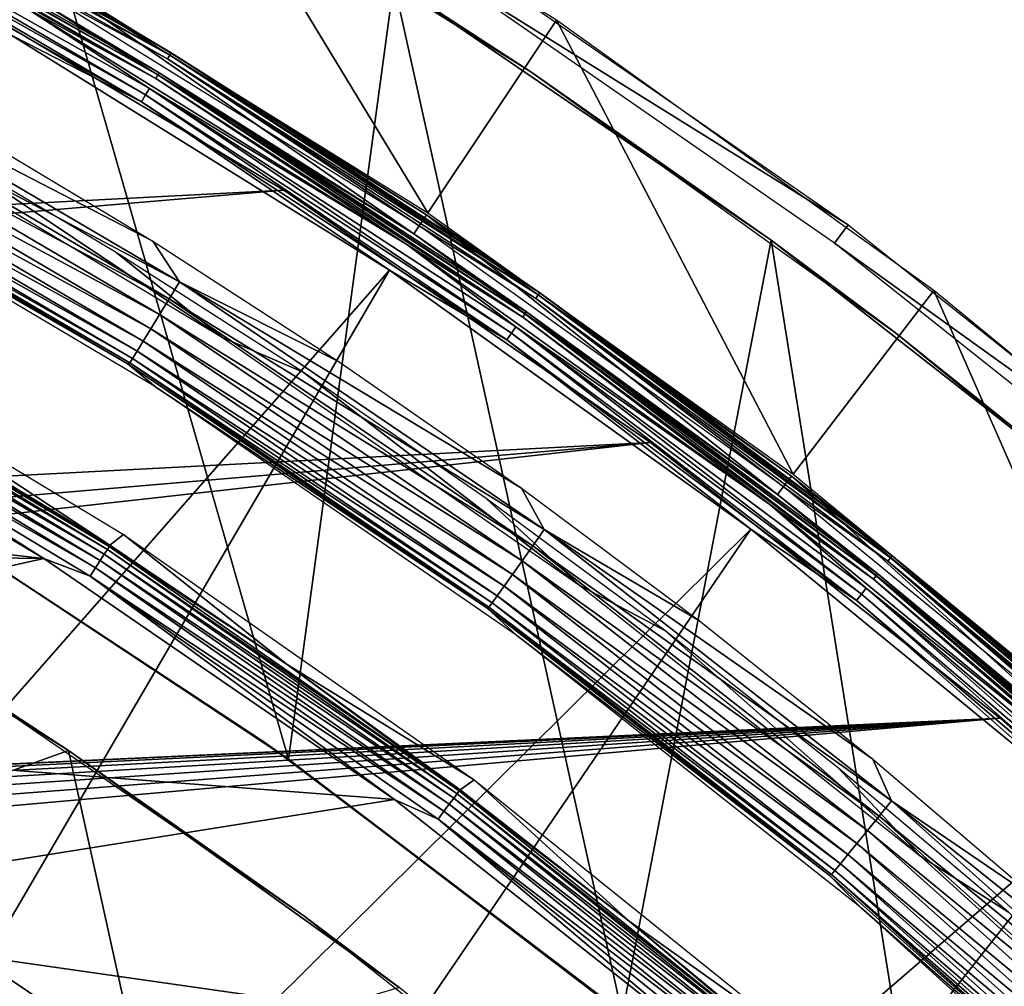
# Model space of a CAD drawing. Header units: millimetres. Extents: x -30.2 to 30.2, y -30.6 to 30.2.
# Tile 88 of 101: x 14.5 to 18.7, y 21 to 25.1. Entities that reach past the tile are written whole.
import ezdxf

# ---------------------------------------------------------------- set-up
doc = ezdxf.new("R2010")
doc.units = ezdxf.units.MM
doc.header["$LTSCALE"] = 65.185185
for name, color, linetype in [('1', 7, 'CONTINUOUS'), ('10', 7, 'CONTINUOUS'), ('13', 7, 'CONTINUOUS'), ('17', 7, 'CONTINUOUS'), ('18', 7, 'CONTINUOUS'), ('19', 7, 'CONTINUOUS'), ('2', 7, 'CONTINUOUS'), ('21', 7, 'CONTINUOUS'), ('23', 7, 'CONTINUOUS'), ('24', 7, 'CONTINUOUS'), ('3', 7, 'CONTINUOUS'), ('31', 7, 'CONTINUOUS'), ('33', 7, 'CONTINUOUS'), ('34', 7, 'CONTINUOUS'), ('36', 7, 'CONTINUOUS'), ('38', 7, 'CONTINUOUS'), ('40', 7, 'CONTINUOUS'), ('44', 7, 'CONTINUOUS'), ('45', 7, 'CONTINUOUS'), ('5', 7, 'CONTINUOUS'), ('7', 7, 'CONTINUOUS'), ('9', 7, 'CONTINUOUS')]:
    doc.layers.add(name, color=color, linetype=linetype)

msp = doc.modelspace()

# ---------------------------------------------------------------- linework, layer by layer
at = {"layer": '1', "color": 251, "linetype": 'Continuous', "true_color": 0x4c4c4c}
for points in [[(13.3395, 23.8496, 4.2035), (13.3969, 23.8976, 0.1965), (14.8984, 22.9081, 4.2035), (13.3395, 23.8496, 4.2035)], [(13.3969, 23.8976, 0.1965), (14.9569, 22.9535, 0.1965), (14.8984, 22.9081, 4.2035), (13.3969, 23.8976, 0.1965)], [(14.8984, 22.9081, 4.2035), (14.9569, 22.9535, 0.1965), (15.6536, 22.3989, 4.2035), (14.8984, 22.9081, 4.2035)], [(14.9569, 22.9535, 0.1965), (16.4505, 21.9078, 0.1965), (15.6536, 22.3989, 4.2035), (14.9569, 22.9535, 0.1965)], [(15.6536, 22.3989, 4.2035), (16.4505, 21.9078, 0.1965), (16.3916, 21.8646, 4.2035), (15.6536, 22.3989, 4.2035)], [(16.3916, 21.8646, 4.2035), (16.4505, 21.9078, 0.1965), (17.1115, 21.3059, 4.2035), (16.3916, 21.8646, 4.2035)], [(16.4505, 21.9078, 0.1965), (17.871, 20.7653, 0.1965), (17.1115, 21.3059, 4.2035), (16.4505, 21.9078, 0.1965)], [(17.1115, 21.3059, 4.2035), (17.871, 20.7653, 0.1965), (17.8125, 20.7234, 4.2035), (17.1115, 21.3059, 4.2035)]]:
    msp.add_3dface(points, dxfattribs=at)
at = {"layer": '10', "color": 251, "linetype": 'Continuous', "true_color": 0x4c4c4c}
for points in [[(13.4675, 25.8146, 5.9217), (15.0937, 24.8987, 5.9217), (13.4754, 25.8298, 5.8888), (13.4675, 25.8146, 5.9217)], [(13.4675, 25.8146, 5.9217), (14.5467, 25.1957, 5.9508), (15.0937, 24.8987, 5.9217), (13.4675, 25.8146, 5.9217)], [(13.4804, 25.8394, 5.8533), (13.4754, 25.8298, 5.8888), (15.1026, 24.9134, 5.8888), (13.4804, 25.8394, 5.8533)], [(13.4754, 25.8298, 5.8888), (15.0937, 24.8987, 5.9217), (15.1026, 24.9134, 5.8888), (13.4754, 25.8298, 5.8888)], [(15.1082, 24.9226, 5.8533), (14.5742, 25.2433, 5.8165), (13.4804, 25.8394, 5.8533), (15.1082, 24.9226, 5.8533)], [(15.1082, 24.9226, 5.8533), (13.4804, 25.8394, 5.8533), (15.1026, 24.9134, 5.8888), (15.1082, 24.9226, 5.8533)], [(16.194, 24.2361, 5.8165), (14.5742, 25.2433, 5.8165), (15.1082, 24.9226, 5.8533), (16.194, 24.2361, 5.8165)], [(14.5467, 25.1957, 5.9508), (16.1635, 24.1903, 5.9508), (15.0937, 24.8987, 5.9217), (14.5467, 25.1957, 5.9508)], [(15.0937, 24.8987, 5.9217), (16.658, 23.8805, 5.9217), (15.1026, 24.9134, 5.8888), (15.0937, 24.8987, 5.9217)], [(15.0937, 24.8987, 5.9217), (16.1635, 24.1903, 5.9508), (16.658, 23.8805, 5.9217), (15.0937, 24.8987, 5.9217)], [(15.1082, 24.9226, 5.8533), (15.1026, 24.9134, 5.8888), (16.6678, 23.8946, 5.8888), (15.1082, 24.9226, 5.8533)], [(15.1026, 24.9134, 5.8888), (16.658, 23.8805, 5.9217), (16.6678, 23.8946, 5.8888), (15.1026, 24.9134, 5.8888)], [(16.674, 23.9034, 5.8533), (16.194, 24.2361, 5.8165), (15.1082, 24.9226, 5.8533), (16.674, 23.9034, 5.8533)], [(16.674, 23.9034, 5.8533), (15.1082, 24.9226, 5.8533), (16.6678, 23.8946, 5.8888), (16.674, 23.9034, 5.8533)], [(17.7445, 23.125, 5.8165), (16.194, 24.2361, 5.8165), (16.674, 23.9034, 5.8533), (17.7445, 23.125, 5.8165)], [(16.1635, 24.1903, 5.9508), (17.711, 23.0814, 5.9508), (16.658, 23.8805, 5.9217), (16.1635, 24.1903, 5.9508)], [(16.658, 23.8805, 5.9217), (18.1538, 22.7641, 5.9217), (16.6678, 23.8946, 5.8888), (16.658, 23.8805, 5.9217)], [(16.674, 23.9034, 5.8533), (16.6678, 23.8946, 5.8888), (18.1645, 22.7776, 5.8888), (16.674, 23.9034, 5.8533)], [(16.6678, 23.8946, 5.8888), (18.1538, 22.7641, 5.9217), (18.1645, 22.7776, 5.8888), (16.6678, 23.8946, 5.8888)], [(18.1712, 22.786, 5.8533), (17.7445, 23.125, 5.8165), (16.674, 23.9034, 5.8533), (18.1712, 22.786, 5.8533)], [(18.1712, 22.786, 5.8533), (16.674, 23.9034, 5.8533), (18.1645, 22.7776, 5.8888), (18.1712, 22.786, 5.8533)], [(16.658, 23.8805, 5.9217), (17.711, 23.0814, 5.9508), (18.1538, 22.7641, 5.9217), (16.658, 23.8805, 5.9217)], [(19.2189, 21.915, 5.8165), (17.7445, 23.125, 5.8165), (18.1712, 22.786, 5.8533), (19.2189, 21.915, 5.8165)], [(17.711, 23.0814, 5.9508), (19.1827, 21.8736, 5.9508), (18.1538, 22.7641, 5.9217), (17.711, 23.0814, 5.9508)], [(18.1538, 22.7641, 5.9217), (19.575, 21.5542, 5.9217), (18.1645, 22.7776, 5.8888), (18.1538, 22.7641, 5.9217)], [(18.1538, 22.7641, 5.9217), (19.1827, 21.8736, 5.9508), (19.575, 21.5542, 5.9217), (18.1538, 22.7641, 5.9217)], [(18.1712, 22.786, 5.8533), (18.1645, 22.7776, 5.8888), (19.5865, 21.567, 5.8888), (18.1712, 22.786, 5.8533)], [(18.1645, 22.7776, 5.8888), (19.575, 21.5542, 5.9217), (19.5865, 21.567, 5.8888), (18.1645, 22.7776, 5.8888)], [(19.5938, 21.575, 5.8533), (19.2189, 21.915, 5.8165), (18.1712, 22.786, 5.8533), (19.5938, 21.575, 5.8533)], [(19.5938, 21.575, 5.8533), (18.1712, 22.786, 5.8533), (19.5865, 21.567, 5.8888), (19.5938, 21.575, 5.8533)]]:
    msp.add_3dface(points, dxfattribs=at)
at = {"layer": '13', "color": 251, "linetype": 'Continuous', "true_color": 0x4c4c4c}
for points in [[(15.1538, 24.9978, 0.1259), (13.5126, 25.9011, 0.0907), (13.521, 25.9173, 0.1259), (15.1538, 24.9978, 0.1259)], [(15.1443, 24.9821, 0.0907), (14.5946, 25.2785, 0.0598), (13.5126, 25.9011, 0.0907), (15.1443, 24.9821, 0.0907)], [(15.1443, 24.9821, 0.0907), (13.5126, 25.9011, 0.0907), (15.1538, 24.9978, 0.1259), (15.1443, 24.9821, 0.0907)], [(13.5261, 25.927, 0.1641), (15.1595, 25.0071, 0.1641), (13.521, 25.9173, 0.1259), (13.5261, 25.927, 0.1641)], [(15.1595, 25.0071, 0.1641), (15.1538, 24.9978, 0.1259), (13.521, 25.9173, 0.1259), (15.1595, 25.0071, 0.1641)], [(13.5261, 25.927, 0.1641), (14.6232, 25.3282, 0.2035), (15.1595, 25.0071, 0.1641), (13.5261, 25.927, 0.1641)], [(14.6232, 25.3282, 0.2035), (16.2485, 24.3175, 0.2035), (15.1595, 25.0071, 0.1641), (14.6232, 25.3282, 0.2035)], [(16.2166, 24.2699, 0.0598), (14.5946, 25.2785, 0.0598), (15.1443, 24.9821, 0.0907), (16.2166, 24.2699, 0.0598)], [(16.7243, 23.9755, 0.1259), (15.1443, 24.9821, 0.0907), (15.1538, 24.9978, 0.1259), (16.7243, 23.9755, 0.1259)], [(16.7138, 23.9605, 0.0907), (16.2166, 24.2699, 0.0598), (15.1443, 24.9821, 0.0907), (16.7138, 23.9605, 0.0907)], [(16.7138, 23.9605, 0.0907), (15.1443, 24.9821, 0.0907), (16.7243, 23.9755, 0.1259), (16.7138, 23.9605, 0.0907)], [(15.1595, 25.0071, 0.1641), (16.7305, 23.9845, 0.1641), (15.1538, 24.9978, 0.1259), (15.1595, 25.0071, 0.1641)], [(16.7305, 23.9845, 0.1641), (16.7243, 23.9755, 0.1259), (15.1538, 24.9978, 0.1259), (16.7305, 23.9845, 0.1641)], [(15.1595, 25.0071, 0.1641), (16.2485, 24.3175, 0.2035), (16.7305, 23.9845, 0.1641), (15.1595, 25.0071, 0.1641)], [(16.2485, 24.3175, 0.2035), (17.8041, 23.2028, 0.2035), (16.7305, 23.9845, 0.1641), (16.2485, 24.3175, 0.2035)], [(17.7692, 23.1573, 0.0598), (16.2166, 24.2699, 0.0598), (16.7138, 23.9605, 0.0907), (17.7692, 23.1573, 0.0598)], [(18.226, 22.8547, 0.1259), (16.7138, 23.9605, 0.0907), (16.7243, 23.9755, 0.1259), (18.226, 22.8547, 0.1259)], [(16.7305, 23.9845, 0.1641), (18.2329, 22.8633, 0.1641), (16.7243, 23.9755, 0.1259), (16.7305, 23.9845, 0.1641)], [(18.2329, 22.8633, 0.1641), (18.226, 22.8547, 0.1259), (16.7243, 23.9755, 0.1259), (18.2329, 22.8633, 0.1641)], [(16.7305, 23.9845, 0.1641), (17.8041, 23.2028, 0.2035), (18.2329, 22.8633, 0.1641), (16.7305, 23.9845, 0.1641)], [(18.2146, 22.8404, 0.0907), (17.7692, 23.1573, 0.0598), (16.7138, 23.9605, 0.0907), (18.2146, 22.8404, 0.0907)], [(18.2146, 22.8404, 0.0907), (16.7138, 23.9605, 0.0907), (18.226, 22.8547, 0.1259), (18.2146, 22.8404, 0.0907)], [(17.8041, 23.2028, 0.2035), (19.2835, 21.9886, 0.2035), (18.2329, 22.8633, 0.1641), (17.8041, 23.2028, 0.2035)], [(19.2457, 21.9455, 0.0598), (17.7692, 23.1573, 0.0598), (18.2146, 22.8404, 0.0907), (19.2457, 21.9455, 0.0598)], [(19.6529, 21.64, 0.1259), (18.2146, 22.8404, 0.0907), (18.226, 22.8547, 0.1259), (19.6529, 21.64, 0.1259)], [(19.6406, 21.6265, 0.0907), (19.2457, 21.9455, 0.0598), (18.2146, 22.8404, 0.0907), (19.6406, 21.6265, 0.0907)], [(19.6406, 21.6265, 0.0907), (18.2146, 22.8404, 0.0907), (19.6529, 21.64, 0.1259), (19.6406, 21.6265, 0.0907)], [(18.2329, 22.8633, 0.1641), (19.6602, 21.6481, 0.1641), (18.226, 22.8547, 0.1259), (18.2329, 22.8633, 0.1641)], [(19.6602, 21.6481, 0.1641), (19.6529, 21.64, 0.1259), (18.226, 22.8547, 0.1259), (19.6602, 21.6481, 0.1641)], [(18.2329, 22.8633, 0.1641), (19.2835, 21.9886, 0.2035), (19.6602, 21.6481, 0.1641), (18.2329, 22.8633, 0.1641)]]:
    msp.add_3dface(points, dxfattribs=at)
at = {"layer": '17', "color": 4, "linetype": 'Continuous'}
for points in [[(14.9757, 23.6799, -30.4956), (13.4836, 24.5392, -32.6017), (13.3799, 24.6168, -30.4956), (14.9757, 23.6799, -30.4956)], [(15.0921, 23.5841, -32.6017), (13.4836, 24.5392, -32.6017), (14.9757, 23.6799, -30.4956), (15.0921, 23.5841, -32.6017)], [(16.5061, 22.6397, -30.4956), (15.0921, 23.5841, -32.6017), (14.9757, 23.6799, -30.4956), (16.5061, 22.6397, -30.4956)], [(16.6332, 22.5237, -32.6017), (15.0921, 23.5841, -32.6017), (16.5061, 22.6397, -30.4956), (16.6332, 22.5237, -32.6017)], [(17.9643, 21.501, -30.4956), (16.6332, 22.5237, -32.6017), (16.5061, 22.6397, -30.4956), (17.9643, 21.501, -30.4956)], [(18.1001, 21.3627, -32.6017), (16.6332, 22.5237, -32.6017), (17.9643, 21.501, -30.4956), (18.1001, 21.3627, -32.6017)], [(19.3441, 20.2686, -30.4956), (18.1001, 21.3627, -32.6017), (17.9643, 21.501, -30.4956), (19.3441, 20.2686, -30.4956)], [(19.4862, 20.1064, -32.6017), (18.1001, 21.3627, -32.6017), (19.3441, 20.2686, -30.4956), (19.4862, 20.1064, -32.6017)]]:
    msp.add_3dface(points, dxfattribs=at)
at = {"layer": '18', "color": 4, "linetype": 'Continuous'}
for points in [[(13.5747, 24.9817, -30.0075), (15.195, 24.0306, -30.0075), (13.5359, 24.9074, -30.0299), (13.5747, 24.9817, -30.0075)], [(14.2699, 24.691, -30), (15.0811, 24.2041, -30), (13.5747, 24.9817, -30.0075), (14.2699, 24.691, -30)], [(13.5747, 24.9817, -30.0075), (15.0811, 24.2041, -30), (15.195, 24.0306, -30.0075), (13.5747, 24.9817, -30.0075)], [(13.5359, 24.9074, -30.0299), (15.1514, 23.959, -30.0299), (13.4993, 24.8377, -30.0663), (13.5359, 24.9074, -30.0299)], [(13.5359, 24.9074, -30.0299), (15.195, 24.0306, -30.0075), (15.1514, 23.959, -30.0299), (13.5359, 24.9074, -30.0299)], [(13.4993, 24.8377, -30.0663), (15.1103, 23.8919, -30.0663), (13.4662, 24.7746, -30.1159), (13.4993, 24.8377, -30.0663)], [(13.4993, 24.8377, -30.0663), (15.1514, 23.959, -30.0299), (15.1103, 23.8919, -30.0663), (13.4993, 24.8377, -30.0663)], [(13.4662, 24.7746, -30.1159), (15.0731, 23.8312, -30.1159), (13.4376, 24.7201, -30.177), (13.4662, 24.7746, -30.1159)], [(13.4662, 24.7746, -30.1159), (15.1103, 23.8919, -30.0663), (15.0731, 23.8312, -30.1159), (13.4662, 24.7746, -30.1159)], [(13.4376, 24.7201, -30.177), (15.0409, 23.7787, -30.177), (13.4142, 24.6758, -30.2479), (13.4376, 24.7201, -30.177)], [(13.4376, 24.7201, -30.177), (15.0731, 23.8312, -30.1159), (15.0409, 23.7787, -30.177), (13.4376, 24.7201, -30.177)], [(13.3858, 24.6229, -30.41), (13.3967, 24.6431, -30.3263), (14.995, 23.7045, -30.3263), (13.3858, 24.6229, -30.41)], [(13.4142, 24.6758, -30.2479), (15.0146, 23.736, -30.2479), (13.3967, 24.6431, -30.3263), (13.4142, 24.6758, -30.2479)], [(13.3967, 24.6431, -30.3263), (15.0146, 23.736, -30.2479), (14.995, 23.7045, -30.3263), (13.3967, 24.6431, -30.3263)], [(13.4142, 24.6758, -30.2479), (15.0409, 23.7787, -30.177), (15.0146, 23.736, -30.2479), (13.4142, 24.6758, -30.2479)], [(14.9757, 23.6799, -30.4956), (13.3799, 24.6168, -30.4956), (13.3858, 24.6229, -30.41), (14.9757, 23.6799, -30.4956)], [(14.9827, 23.6851, -30.41), (14.9757, 23.6799, -30.4956), (13.3858, 24.6229, -30.41), (14.9827, 23.6851, -30.41)], [(14.9827, 23.6851, -30.41), (13.3858, 24.6229, -30.41), (14.995, 23.7045, -30.3263), (14.9827, 23.6851, -30.41)], [(15.0811, 24.2041, -30), (15.8757, 23.6905, -30), (15.195, 24.0306, -30.0075), (15.0811, 24.2041, -30)], [(15.195, 24.0306, -30.0075), (16.749, 22.9745, -30.0075), (15.1514, 23.959, -30.0299), (15.195, 24.0306, -30.0075)], [(15.8757, 23.6905, -30), (16.6528, 23.1508, -30), (15.195, 24.0306, -30.0075), (15.8757, 23.6905, -30)], [(15.195, 24.0306, -30.0075), (16.6528, 23.1508, -30), (16.749, 22.9745, -30.0075), (15.195, 24.0306, -30.0075)], [(15.1514, 23.959, -30.0299), (16.7007, 22.906, -30.0299), (15.1103, 23.8919, -30.0663), (15.1514, 23.959, -30.0299)], [(15.1514, 23.959, -30.0299), (16.749, 22.9745, -30.0075), (16.7007, 22.906, -30.0299), (15.1514, 23.959, -30.0299)], [(15.1103, 23.8919, -30.0663), (16.6552, 22.8418, -30.0663), (15.0731, 23.8312, -30.1159), (15.1103, 23.8919, -30.0663)], [(15.1103, 23.8919, -30.0663), (16.7007, 22.906, -30.0299), (16.6552, 22.8418, -30.0663), (15.1103, 23.8919, -30.0663)], [(15.0731, 23.8312, -30.1159), (16.6141, 22.7836, -30.1159), (15.0409, 23.7787, -30.177), (15.0731, 23.8312, -30.1159)], [(15.0731, 23.8312, -30.1159), (16.6552, 22.8418, -30.0663), (16.6141, 22.7836, -30.1159), (15.0731, 23.8312, -30.1159)], [(15.0409, 23.7787, -30.177), (16.5785, 22.7334, -30.177), (15.0146, 23.736, -30.2479), (15.0409, 23.7787, -30.177)], [(15.0409, 23.7787, -30.177), (16.6141, 22.7836, -30.1159), (16.5785, 22.7334, -30.177), (15.0409, 23.7787, -30.177)], [(15.0146, 23.736, -30.2479), (16.5494, 22.6926, -30.2479), (14.995, 23.7045, -30.3263), (15.0146, 23.736, -30.2479)], [(15.0146, 23.736, -30.2479), (16.5785, 22.7334, -30.177), (16.5494, 22.6926, -30.2479), (15.0146, 23.736, -30.2479)], [(16.5061, 22.6397, -30.4956), (14.9757, 23.6799, -30.4956), (14.9827, 23.6851, -30.41), (16.5061, 22.6397, -30.4956)], [(14.9827, 23.6851, -30.41), (14.995, 23.7045, -30.3263), (16.5278, 22.6625, -30.3263), (14.9827, 23.6851, -30.41)], [(16.5143, 22.6439, -30.41), (16.5061, 22.6397, -30.4956), (14.9827, 23.6851, -30.41), (16.5143, 22.6439, -30.41)], [(16.5143, 22.6439, -30.41), (14.9827, 23.6851, -30.41), (16.5278, 22.6625, -30.3263), (16.5143, 22.6439, -30.41)], [(14.995, 23.7045, -30.3263), (16.5494, 22.6926, -30.2479), (16.5278, 22.6625, -30.3263), (14.995, 23.7045, -30.3263)], [(16.6528, 23.1508, -30), (17.4115, 22.5857, -30), (16.749, 22.9745, -30.0075), (16.6528, 23.1508, -30)], [(16.749, 22.9745, -30.0075), (18.2299, 21.8181, -30.0075), (16.7007, 22.906, -30.0299), (16.749, 22.9745, -30.0075)], [(17.4115, 22.5857, -30), (18.1509, 21.9959, -30), (16.749, 22.9745, -30.0075), (17.4115, 22.5857, -30)], [(16.749, 22.9745, -30.0075), (18.1509, 21.9959, -30), (18.2299, 21.8181, -30.0075), (16.749, 22.9745, -30.0075)], [(16.7007, 22.906, -30.0299), (18.1771, 21.753, -30.0299), (16.6552, 22.8418, -30.0663), (16.7007, 22.906, -30.0299)], [(16.7007, 22.906, -30.0299), (18.2299, 21.8181, -30.0075), (18.1771, 21.753, -30.0299), (16.7007, 22.906, -30.0299)], [(16.6552, 22.8418, -30.0663), (18.1275, 21.6919, -30.0663), (16.6141, 22.7836, -30.1159), (16.6552, 22.8418, -30.0663)], [(16.6552, 22.8418, -30.0663), (18.1771, 21.753, -30.0299), (18.1275, 21.6919, -30.0663), (16.6552, 22.8418, -30.0663)], [(16.6141, 22.7836, -30.1159), (18.0825, 21.6366, -30.1159), (16.5785, 22.7334, -30.177), (16.6141, 22.7836, -30.1159)], [(16.6141, 22.7836, -30.1159), (18.1275, 21.6919, -30.0663), (18.0825, 21.6366, -30.1159), (16.6141, 22.7836, -30.1159)], [(16.5785, 22.7334, -30.177), (18.0437, 21.5889, -30.177), (16.5494, 22.6926, -30.2479), (16.5785, 22.7334, -30.177)], [(16.5785, 22.7334, -30.177), (18.0825, 21.6366, -30.1159), (18.0437, 21.5889, -30.177), (16.5785, 22.7334, -30.177)], [(16.5494, 22.6926, -30.2479), (18.012, 21.5501, -30.2479), (16.5278, 22.6625, -30.3263), (16.5494, 22.6926, -30.2479)], [(16.5494, 22.6926, -30.2479), (18.0437, 21.5889, -30.177), (18.012, 21.5501, -30.2479), (16.5494, 22.6926, -30.2479)], [(17.9643, 21.501, -30.4956), (16.5061, 22.6397, -30.4956), (16.5143, 22.6439, -30.41), (17.9643, 21.501, -30.4956)], [(16.5143, 22.6439, -30.41), (16.5278, 22.6625, -30.3263), (17.9884, 21.5214, -30.3263), (16.5143, 22.6439, -30.41)], [(17.9737, 21.5038, -30.41), (17.9643, 21.501, -30.4956), (16.5143, 22.6439, -30.41), (17.9737, 21.5038, -30.41)], [(17.9737, 21.5038, -30.41), (16.5143, 22.6439, -30.41), (17.9884, 21.5214, -30.3263), (17.9737, 21.5038, -30.41)], [(16.5278, 22.6625, -30.3263), (18.012, 21.5501, -30.2479), (17.9884, 21.5214, -30.3263), (16.5278, 22.6625, -30.3263)], [(18.1509, 21.9959, -30), (18.8702, 21.3821, -30), (18.2299, 21.8181, -30.0075), (18.1509, 21.9959, -30)], [(18.2299, 21.8181, -30.0075), (19.6311, 20.5665, -30.0075), (18.1771, 21.753, -30.0299), (18.2299, 21.8181, -30.0075)], [(18.8702, 21.3821, -30), (19.5686, 20.7448, -30), (18.2299, 21.8181, -30.0075), (18.8702, 21.3821, -30)], [(18.2299, 21.8181, -30.0075), (19.5686, 20.7448, -30), (19.6311, 20.5665, -30.0075), (18.2299, 21.8181, -30.0075)], [(18.1771, 21.753, -30.0299), (19.5741, 20.505, -30.0299), (18.1275, 21.6919, -30.0663), (18.1771, 21.753, -30.0299)], [(18.1771, 21.753, -30.0299), (19.6311, 20.5665, -30.0075), (19.5741, 20.505, -30.0299), (18.1771, 21.753, -30.0299)], [(18.1275, 21.6919, -30.0663), (19.5206, 20.4473, -30.0663), (18.0825, 21.6366, -30.1159), (18.1275, 21.6919, -30.0663)], [(18.1275, 21.6919, -30.0663), (19.5741, 20.505, -30.0299), (19.5206, 20.4473, -30.0663), (18.1275, 21.6919, -30.0663)], [(18.0825, 21.6366, -30.1159), (19.4721, 20.3951, -30.1159), (18.0437, 21.5889, -30.177), (18.0825, 21.6366, -30.1159)], [(18.0825, 21.6366, -30.1159), (19.5206, 20.4473, -30.0663), (19.4721, 20.3951, -30.1159), (18.0825, 21.6366, -30.1159)], [(18.0437, 21.5889, -30.177), (19.4301, 20.3501, -30.177), (18.012, 21.5501, -30.2479), (18.0437, 21.5889, -30.177)], [(18.0437, 21.5889, -30.177), (19.4721, 20.3951, -30.1159), (19.4301, 20.3501, -30.177), (18.0437, 21.5889, -30.177)], [(18.012, 21.5501, -30.2479), (19.3959, 20.3135, -30.2479), (17.9884, 21.5214, -30.3263), (18.012, 21.5501, -30.2479)], [(18.012, 21.5501, -30.2479), (19.4301, 20.3501, -30.177), (19.3959, 20.3135, -30.2479), (18.012, 21.5501, -30.2479)], [(19.3441, 20.2686, -30.4956), (17.9643, 21.501, -30.4956), (17.9737, 21.5038, -30.41), (19.3441, 20.2686, -30.4956)], [(17.9737, 21.5038, -30.41), (17.9884, 21.5214, -30.3263), (19.3705, 20.2865, -30.3263), (17.9737, 21.5038, -30.41)], [(19.3546, 20.2698, -30.41), (19.3441, 20.2686, -30.4956), (17.9737, 21.5038, -30.41), (19.3546, 20.2698, -30.41)], [(19.3546, 20.2698, -30.41), (17.9737, 21.5038, -30.41), (19.3705, 20.2865, -30.3263), (19.3546, 20.2698, -30.41)], [(17.9884, 21.5214, -30.3263), (19.3959, 20.3135, -30.2479), (19.3705, 20.2865, -30.3263), (17.9884, 21.5214, -30.3263)]]:
    msp.add_3dface(points, dxfattribs=at)
at = {"layer": '19', "color": 4, "linetype": 'Continuous'}
for points in [[(14.6282, 25.3368, -0.1933), (16.254, 24.3258, -0.1933), (15.1216, 26.1913, -29.7933), (14.6282, 25.3368, -0.1933)], [(15.1216, 26.1913, -29.7933), (16.254, 24.3258, -0.1933), (16.8022, 25.1462, -29.7933), (15.1216, 26.1913, -29.7933)], [(16.254, 24.3258, -0.1933), (17.8102, 23.2107, -0.1933), (16.8022, 25.1462, -29.7933), (16.254, 24.3258, -0.1933)], [(16.8022, 25.1462, -29.7933), (17.8102, 23.2107, -0.1933), (18.4108, 23.9935, -29.7933), (16.8022, 25.1462, -29.7933)], [(17.8102, 23.2107, -0.1933), (19.2901, 21.9962, -0.1933), (18.4108, 23.9935, -29.7933), (17.8102, 23.2107, -0.1933)], [(18.4108, 23.9935, -29.7933), (19.2901, 21.9962, -0.1933), (19.9407, 22.738, -29.7933), (18.4108, 23.9935, -29.7933)]]:
    msp.add_3dface(points, dxfattribs=at)
at = {"layer": '2', "color": 251, "linetype": 'Continuous', "true_color": 0x4c4c4c}
for points in [[(14.6169, 22.8516, 4.4), (8.4607, 23.5421, 4.4), (13.0577, 23.7754, 4.4), (14.6169, 22.8516, 4.4)], [(10.0432, 22.9107, 4.4), (8.4607, 23.5421, 4.4), (14.6169, 22.8516, 4.4), (10.0432, 22.9107, 4.4)], [(11.5843, 22.1711, 4.4), (10.0432, 22.9107, 4.4), (14.6169, 22.8516, 4.4), (11.5843, 22.1711, 4.4)], [(16.1112, 21.8233, 4.4), (11.5843, 22.1711, 4.4), (14.6169, 22.8516, 4.4), (16.1112, 21.8233, 4.4)], [(13.0589, 21.3374, 4.4), (11.5843, 22.1711, 4.4), (16.1112, 21.8233, 4.4), (13.0589, 21.3374, 4.4)], [(17.5344, 20.6977, 4.4), (13.0589, 21.3374, 4.4), (16.1112, 21.8233, 4.4), (17.5344, 20.6977, 4.4)], [(14.4695, 20.4071, 4.4), (13.0589, 21.3374, 4.4), (17.5344, 20.6977, 4.4), (14.4695, 20.4071, 4.4)]]:
    msp.add_3dface(points, dxfattribs=at)
at = {"layer": '21', "color": 4, "linetype": 'Continuous'}
for points in [[(14.7215, 22.0322, -30), (13.6146, 21.6374, -2), (13.249, 22.9479, -30), (14.7215, 22.0322, -30)], [(15.0196, 20.6868, -2), (13.6146, 21.6374, -2), (14.7215, 22.0322, -30), (15.0196, 20.6868, -2)], [(16.1309, 21.0222, -30), (15.0196, 20.6868, -2), (14.7215, 22.0322, -30), (16.1309, 21.0222, -30)]]:
    msp.add_3dface(points, dxfattribs=at)
at = {"layer": '23', "color": 4, "linetype": 'Continuous'}
msp.add_3dface([(13.6146, 21.6374, -2), (15.0196, 20.6868, -2), (13.7774, -21.5337, -2), (13.6146, 21.6374, -2)], dxfattribs=at)
at = {"layer": '24', "color": 4, "linetype": 'Continuous'}
for points in [[(14.7215, 22.0322, -30), (13.249, 22.9479, -30), (14.28, 22.3209, -32.8), (14.7215, 22.0322, -30)], [(15.7248, 21.3277, -32.8), (14.7215, 22.0322, -30), (14.28, 22.3209, -32.8), (15.7248, 21.3277, -32.8)], [(16.1309, 21.0222, -30), (14.7215, 22.0322, -30), (15.7248, 21.3277, -32.8), (16.1309, 21.0222, -30)], [(17.0988, 20.2428, -32.8), (16.1309, 21.0222, -30), (15.7248, 21.3277, -32.8), (17.0988, 20.2428, -32.8)]]:
    msp.add_3dface(points, dxfattribs=at)
at = {"layer": '3', "color": 251, "linetype": 'Continuous', "true_color": 0x4c4c4c}
for points in [[(14.8958, 22.9031, 4.2474), (13.3306, 23.8306, 4.2891), (13.338, 23.8439, 4.2474), (14.8958, 22.9031, 4.2474)], [(13.3395, 23.8496, 4.2035), (14.8984, 22.9081, 4.2035), (13.338, 23.8439, 4.2474), (13.3395, 23.8496, 4.2035)], [(14.8984, 22.9081, 4.2035), (14.8958, 22.9031, 4.2474), (13.338, 23.8439, 4.2474), (14.8984, 22.9081, 4.2035)], [(14.8744, 22.8702, 4.3263), (13.3034, 23.782, 4.3574), (13.3189, 23.8097, 4.3263), (14.8744, 22.8702, 4.3263)], [(14.8875, 22.8903, 4.2891), (13.3189, 23.8097, 4.3263), (13.3306, 23.8306, 4.2891), (14.8875, 22.8903, 4.2891)], [(14.8744, 22.8702, 4.3263), (13.3189, 23.8097, 4.3263), (14.8875, 22.8903, 4.2891), (14.8744, 22.8702, 4.3263)], [(14.8875, 22.8903, 4.2891), (13.3306, 23.8306, 4.2891), (14.8958, 22.9031, 4.2474), (14.8875, 22.8903, 4.2891)], [(14.6169, 22.8516, 4.4), (13.0577, 23.7754, 4.4), (13.2646, 23.7126, 4.3951), (14.6169, 22.8516, 4.4)], [(14.8572, 22.8436, 4.3574), (13.285, 23.7491, 4.3807), (13.3034, 23.782, 4.3574), (14.8572, 22.8436, 4.3574)], [(14.8572, 22.8436, 4.3574), (13.3034, 23.782, 4.3574), (14.8744, 22.8702, 4.3263), (14.8572, 22.8436, 4.3574)], [(14.8366, 22.812, 4.3807), (13.2646, 23.7126, 4.3951), (13.285, 23.7491, 4.3807), (14.8366, 22.812, 4.3807)], [(14.8366, 22.812, 4.3807), (13.285, 23.7491, 4.3807), (14.8572, 22.8436, 4.3574), (14.8366, 22.812, 4.3807)], [(14.8137, 22.7769, 4.3951), (14.6169, 22.8516, 4.4), (13.2646, 23.7126, 4.3951), (14.8137, 22.7769, 4.3951)], [(14.8137, 22.7769, 4.3951), (13.2646, 23.7126, 4.3951), (14.8366, 22.812, 4.3807), (14.8137, 22.7769, 4.3951)], [(16.3783, 21.8484, 4.2891), (14.8744, 22.8702, 4.3263), (14.8875, 22.8903, 4.2891), (16.3783, 21.8484, 4.2891)], [(16.3875, 21.8606, 4.2474), (14.8875, 22.8903, 4.2891), (14.8958, 22.9031, 4.2474), (16.3875, 21.8606, 4.2474)], [(16.3783, 21.8484, 4.2891), (14.8875, 22.8903, 4.2891), (16.3875, 21.8606, 4.2474), (16.3783, 21.8484, 4.2891)], [(14.8984, 22.9081, 4.2035), (15.6536, 22.3989, 4.2035), (14.8958, 22.9031, 4.2474), (14.8984, 22.9081, 4.2035)], [(15.6536, 22.3989, 4.2035), (16.3875, 21.8606, 4.2474), (14.8958, 22.9031, 4.2474), (15.6536, 22.3989, 4.2035)], [(16.1112, 21.8233, 4.4), (14.6169, 22.8516, 4.4), (14.8137, 22.7769, 4.3951), (16.1112, 21.8233, 4.4)], [(16.345, 21.8039, 4.3574), (14.8366, 22.812, 4.3807), (14.8572, 22.8436, 4.3574), (16.345, 21.8039, 4.3574)], [(16.3639, 21.8292, 4.3263), (14.8572, 22.8436, 4.3574), (14.8744, 22.8702, 4.3263), (16.3639, 21.8292, 4.3263)], [(16.345, 21.8039, 4.3574), (14.8572, 22.8436, 4.3574), (16.3639, 21.8292, 4.3263), (16.345, 21.8039, 4.3574)], [(16.3639, 21.8292, 4.3263), (14.8744, 22.8702, 4.3263), (16.3783, 21.8484, 4.2891), (16.3639, 21.8292, 4.3263)], [(16.3223, 21.7737, 4.3807), (14.8137, 22.7769, 4.3951), (14.8366, 22.812, 4.3807), (16.3223, 21.7737, 4.3807)], [(16.3223, 21.7737, 4.3807), (14.8366, 22.812, 4.3807), (16.345, 21.8039, 4.3574), (16.3223, 21.7737, 4.3807)], [(16.2972, 21.7402, 4.3951), (16.1112, 21.8233, 4.4), (14.8137, 22.7769, 4.3951), (16.2972, 21.7402, 4.3951)], [(16.2972, 21.7402, 4.3951), (14.8137, 22.7769, 4.3951), (16.3223, 21.7737, 4.3807), (16.2972, 21.7402, 4.3951)], [(15.6536, 22.3989, 4.2035), (16.3916, 21.8646, 4.2035), (16.3875, 21.8606, 4.2474), (15.6536, 22.3989, 4.2035)], [(17.7809, 20.6914, 4.3263), (16.345, 21.8039, 4.3574), (16.3639, 21.8292, 4.3263), (17.7809, 20.6914, 4.3263)], [(17.7965, 20.7096, 4.2891), (16.3639, 21.8292, 4.3263), (16.3783, 21.8484, 4.2891), (17.7965, 20.7096, 4.2891)], [(17.7809, 20.6914, 4.3263), (16.3639, 21.8292, 4.3263), (17.7965, 20.7096, 4.2891), (17.7809, 20.6914, 4.3263)], [(17.8064, 20.7211, 4.2474), (16.3783, 21.8484, 4.2891), (16.3875, 21.8606, 4.2474), (17.8064, 20.7211, 4.2474)], [(17.7965, 20.7096, 4.2891), (16.3783, 21.8484, 4.2891), (17.8064, 20.7211, 4.2474), (17.7965, 20.7096, 4.2891)], [(16.3916, 21.8646, 4.2035), (17.1115, 21.3059, 4.2035), (16.3875, 21.8606, 4.2474), (16.3916, 21.8646, 4.2035)], [(17.1115, 21.3059, 4.2035), (17.8064, 20.7211, 4.2474), (16.3875, 21.8606, 4.2474), (17.1115, 21.3059, 4.2035)], [(17.5344, 20.6977, 4.4), (16.1112, 21.8233, 4.4), (16.2972, 21.7402, 4.3951), (17.5344, 20.6977, 4.4)], [(17.7602, 20.6674, 4.3574), (16.3223, 21.7737, 4.3807), (16.345, 21.8039, 4.3574), (17.7602, 20.6674, 4.3574)], [(17.7602, 20.6674, 4.3574), (16.345, 21.8039, 4.3574), (17.7809, 20.6914, 4.3263), (17.7602, 20.6674, 4.3574)], [(17.7357, 20.6388, 4.3807), (16.2972, 21.7402, 4.3951), (16.3223, 21.7737, 4.3807), (17.7357, 20.6388, 4.3807)], [(17.7357, 20.6388, 4.3807), (16.3223, 21.7737, 4.3807), (17.7602, 20.6674, 4.3574), (17.7357, 20.6388, 4.3807)], [(17.7083, 20.607, 4.3951), (17.5344, 20.6977, 4.4), (16.2972, 21.7402, 4.3951), (17.7083, 20.607, 4.3951)], [(17.7083, 20.607, 4.3951), (16.2972, 21.7402, 4.3951), (17.7357, 20.6388, 4.3807), (17.7083, 20.607, 4.3951)], [(17.1115, 21.3059, 4.2035), (17.8125, 20.7234, 4.2035), (17.8064, 20.7211, 4.2474), (17.1115, 21.3059, 4.2035)]]:
    msp.add_3dface(points, dxfattribs=at)
at = {"layer": '31', "color": 251, "linetype": 'Continuous', "true_color": 0x4c4c4c}
for points in [[(18.0452, 24.2738, -30.2035), (16.3664, 25.3207, -35.7544), (16.419, 25.4021, -30.2035), (18.0452, 24.2738, -30.2035)], [(17.9874, 24.1961, -35.7544), (16.3664, 25.3207, -35.7544), (18.0452, 24.2738, -30.2035), (17.9874, 24.1961, -35.7544)], [(19.5941, 23.0416, -30.2035), (17.9874, 24.1961, -35.7544), (18.0452, 24.2738, -30.2035), (19.5941, 23.0416, -30.2035)], [(19.5314, 22.9678, -35.7544), (17.9874, 24.1961, -35.7544), (19.5941, 23.0416, -30.2035), (19.5314, 22.9678, -35.7544)]]:
    msp.add_3dface(points, dxfattribs=at)
at = {"layer": '33', "color": 251, "linetype": 'Continuous', "true_color": 0x4c4c4c}
for points in [[(15.379, 23.7931, -33.9544), (14.1106, 24.6413, -30.2456), (13.79, 24.748, -33.9544), (15.379, 23.7931, -33.9544)], [(14.9247, 24.1569, -30.2456), (14.1106, 24.6413, -30.2456), (15.379, 23.7931, -33.9544), (14.9247, 24.1569, -30.2456)], [(15.7221, 23.6456, -30.2456), (14.9247, 24.1569, -30.2456), (15.379, 23.7931, -33.9544), (15.7221, 23.6456, -30.2456)], [(16.9022, 22.7364, -33.9544), (15.7221, 23.6456, -30.2456), (15.379, 23.7931, -33.9544), (16.9022, 22.7364, -33.9544)], [(16.5021, 23.108, -30.2456), (15.7221, 23.6456, -30.2456), (16.9022, 22.7364, -33.9544), (16.5021, 23.108, -30.2456)], [(17.2637, 22.5447, -30.2456), (16.5021, 23.108, -30.2456), (16.9022, 22.7364, -33.9544), (17.2637, 22.5447, -30.2456)], [(18.3531, 21.5822, -33.9544), (17.2637, 22.5447, -30.2456), (16.9022, 22.7364, -33.9544), (18.3531, 21.5822, -33.9544)], [(18.0061, 21.9563, -30.2456), (17.2637, 22.5447, -30.2456), (18.3531, 21.5822, -33.9544), (18.0061, 21.9563, -30.2456)], [(18.7285, 21.3435, -30.2456), (18.0061, 21.9563, -30.2456), (18.3531, 21.5822, -33.9544), (18.7285, 21.3435, -30.2456)], [(19.7253, 20.3357, -33.9544), (18.7285, 21.3435, -30.2456), (18.3531, 21.5822, -33.9544), (19.7253, 20.3357, -33.9544)]]:
    msp.add_3dface(points, dxfattribs=at)
at = {"layer": '34', "color": 251, "linetype": 'Continuous', "true_color": 0x4c4c4c}
for points in [[(14.1478, 22.9965, -36), (15.6522, 22.0002, -36), (14.1478, 22.9965, -34.2), (14.1478, 22.9965, -36)], [(14.1478, 22.9965, -34.2), (15.6522, 22.0002, -36), (15.6522, 22.0002, -34.2), (14.1478, 22.9965, -34.2)], [(15.6522, 22.0002, -36), (17.0867, 20.9056, -36), (15.6522, 22.0002, -34.2), (15.6522, 22.0002, -36)], [(15.6522, 22.0002, -34.2), (17.0867, 20.9056, -36), (17.0867, 20.9056, -34.2), (15.6522, 22.0002, -34.2)]]:
    msp.add_3dface(points, dxfattribs=at)
at = {"layer": '36', "color": 251, "linetype": 'Continuous', "true_color": 0x4c4c4c}
for points in [[(15.0656, 25.9428, -36), (16.6932, 24.9266, -36), (16.1092, 25.3075, -436), (15.0656, 25.9428, -36)], [(16.1092, 25.3075, -436), (16.6932, 24.9266, -36), (17.7178, 24.2089, -436), (16.1092, 25.3075, -436)], [(16.6932, 24.9266, -36), (18.2466, 23.813, -36), (17.7178, 24.2089, -436), (16.6932, 24.9266, -36)], [(17.7178, 24.2089, -436), (18.2466, 23.813, -36), (19.2597, 23.001, -436), (17.7178, 24.2089, -436)], [(18.2466, 23.813, -36), (19.7224, 22.6059, -36), (19.2597, 23.001, -436), (18.2466, 23.813, -36)]]:
    msp.add_3dface(points, dxfattribs=at)
at = {"layer": '38', "color": 251, "linetype": 'Continuous', "true_color": 0x4c4c4c}
for points in [[(14.0454, 23.0592, -36), (14.1701, 22.9815, -436), (15.55, 22.0726, -36), (14.0454, 23.0592, -36)], [(14.1701, 22.9815, -436), (15.6595, 21.9953, -436), (15.55, 22.0726, -36), (14.1701, 22.9815, -436)], [(15.55, 22.0726, -36), (15.6595, 21.9953, -436), (16.9823, 20.9905, -36), (15.55, 22.0726, -36)], [(15.6595, 21.9953, -436), (17.0826, 20.9091, -436), (16.9823, 20.9905, -36), (15.6595, 21.9953, -436)]]:
    msp.add_3dface(points, dxfattribs=at)
at = {"layer": '40', "color": 251, "linetype": 'Continuous', "true_color": 0x4c4c4c}
for points in [[(14.4209, 26.3043, -436), (15.6595, 21.9953, -436), (14.1701, 22.9815, -436), (14.4209, 26.3043, -436)], [(14.4209, 26.3043, -436), (16.1092, 25.3075, -436), (15.6595, 21.9953, -436), (14.4209, 26.3043, -436)], [(16.1092, 25.3075, -436), (17.0826, 20.9091, -436), (15.6595, 21.9953, -436), (16.1092, 25.3075, -436)], [(16.1092, 25.3075, -436), (17.7178, 24.2089, -436), (17.0826, 20.9091, -436), (16.1092, 25.3075, -436)], [(17.7178, 24.2089, -436), (18.4325, 19.7296, -436), (17.0826, 20.9091, -436), (17.7178, 24.2089, -436)], [(17.7178, 24.2089, -436), (19.2597, 23.001, -436), (18.4325, 19.7296, -436), (17.7178, 24.2089, -436)], [(19.2597, 23.001, -436), (19.696, 18.4678, -436), (18.4325, 19.7296, -436), (19.2597, 23.001, -436)]]:
    msp.add_3dface(points, dxfattribs=at)
at = {"layer": '44', "linetype": 'Continuous'}
for points in [[(14.0088, 25.392, -438), (15.6395, 24.4214, -438), (-18.0982, 22.6595, -438), (14.0088, 25.392, -438)], [(15.6395, 24.4214, -438), (17.2033, 23.3462, -438), (-19.5415, 21.4274, -438), (15.6395, 24.4214, -438)], [(-18.0982, 22.6595, -438), (15.6395, 24.4214, -438), (-19.5415, 21.4274, -438), (-18.0982, 22.6595, -438)], [(-19.5415, 21.4274, -438), (17.2033, 23.3462, -438), (-20.9011, 20.1033, -438), (-19.5415, 21.4274, -438)], [(-20.9011, 20.1033, -438), (17.2033, 23.3462, -438), (-1.8062, 21.2233, -438), (-20.9011, 20.1033, -438)], [(17.2033, 23.3462, -438), (18.6933, 22.1711, -438), (-1.8062, 21.2233, -438), (17.2033, 23.3462, -438)], [(-1.8062, 21.2233, -438), (18.6933, 22.1711, -438), (-1.4984, 21.2308, -438), (-1.8062, 21.2233, -438)], [(-1.4984, 21.2308, -438), (18.6933, 22.1711, -438), (-1.1919, 21.2012, -438), (-1.4984, 21.2308, -438)], [(-1.1919, 21.2012, -438), (18.6933, 22.1711, -438), (-0.8912, 21.1348, -438), (-1.1919, 21.2012, -438)], [(-0.8912, 21.1348, -438), (18.6933, 22.1711, -438), (-0.6007, 21.0327, -438), (-0.8912, 21.1348, -438)], [(-0.6007, 21.0327, -438), (18.6933, 22.1711, -438), (-0.3246, 20.8963, -438), (-0.6007, 21.0327, -438)], [(-0.3246, 20.8963, -438), (18.6933, 22.1711, -438), (-0.067, 20.7277, -438), (-0.3246, 20.8963, -438)], [(-0.067, 20.7277, -438), (18.6933, 22.1711, -438), (0.1684, 20.5292, -438), (-0.067, 20.7277, -438)], [(18.6933, 22.1711, -438), (20.1033, 20.9011, -438), (0.1684, 20.5292, -438), (18.6933, 22.1711, -438)]]:
    msp.add_3dface(points, dxfattribs=at)
at = {"layer": '45', "linetype": 'Continuous'}
for points in [[(15.6395, 24.4214, -438), (14.0088, 25.392, -438), (15.6395, 24.4214, -436), (15.6395, 24.4214, -438)], [(15.6395, 24.4214, -436), (14.0088, 25.392, -438), (14.0088, 25.392, -436), (15.6395, 24.4214, -436)], [(17.2033, 23.3462, -438), (15.6395, 24.4214, -438), (17.2033, 23.3463, -436), (17.2033, 23.3462, -438)], [(17.2033, 23.3463, -436), (15.6395, 24.4214, -438), (15.6395, 24.4214, -436), (17.2033, 23.3463, -436)], [(18.6933, 22.1711, -436), (17.2033, 23.3462, -438), (17.2033, 23.3463, -436), (18.6933, 22.1711, -436)], [(18.6933, 22.1711, -438), (17.2033, 23.3462, -438), (18.6933, 22.1711, -436), (18.6933, 22.1711, -438)], [(20.1033, 20.9011, -438), (18.6933, 22.1711, -438), (20.1034, 20.9011, -436), (20.1033, 20.9011, -438)], [(20.1034, 20.9011, -436), (18.6933, 22.1711, -438), (18.6933, 22.1711, -436), (20.1034, 20.9011, -436)]]:
    msp.add_3dface(points, dxfattribs=at)
at = {"layer": '5', "color": 251, "linetype": 'Continuous', "true_color": 0x4c4c4c}
for points in [[(16.0905, 24.0811, 6.0125), (14.4811, 25.0819, 6.0125), (11.2716, 18.5937, 6.4437), (16.0905, 24.0811, 6.0125)], [(12.4398, 17.8334, 6.4437), (16.0905, 24.0811, 6.0125), (11.2716, 18.5937, 6.4437), (12.4398, 17.8334, 6.4437)], [(17.631, 22.9772, 6.0125), (16.0905, 24.0811, 6.0125), (12.4398, 17.8334, 6.4437), (17.631, 22.9772, 6.0125)], [(13.5568, 16.9997, 6.4437), (17.631, 22.9772, 6.0125), (12.4398, 17.8334, 6.4437), (13.5568, 16.9997, 6.4437)], [(19.0961, 21.7749, 6.0125), (17.631, 22.9772, 6.0125), (13.5568, 16.9997, 6.4437), (19.0961, 21.7749, 6.0125)], [(14.6181, 16.0962, 6.4437), (19.0961, 21.7749, 6.0125), (13.5568, 16.9997, 6.4437), (14.6181, 16.0962, 6.4437)], [(20.4793, 20.4793, 6.0125), (19.0961, 21.7749, 6.0125), (14.6181, 16.0962, 6.4437), (20.4793, 20.4793, 6.0125)]]:
    msp.add_3dface(points, dxfattribs=at)
at = {"layer": '7', "color": 251, "linetype": 'Continuous', "true_color": 0x4c4c4c}
for points in [[(16.194, 24.2361, 5.8165), (14.6232, 25.3282, 0.2035), (14.5742, 25.2433, 5.8165), (16.194, 24.2361, 5.8165)], [(16.2485, 24.3175, 0.2035), (14.6232, 25.3282, 0.2035), (16.194, 24.2361, 5.8165), (16.2485, 24.3175, 0.2035)], [(17.7445, 23.125, 5.8165), (16.2485, 24.3175, 0.2035), (16.194, 24.2361, 5.8165), (17.7445, 23.125, 5.8165)], [(17.8041, 23.2028, 0.2035), (16.2485, 24.3175, 0.2035), (17.7445, 23.125, 5.8165), (17.8041, 23.2028, 0.2035)], [(19.2189, 21.915, 5.8165), (17.8041, 23.2028, 0.2035), (17.7445, 23.125, 5.8165), (19.2189, 21.915, 5.8165)], [(19.2835, 21.9886, 0.2035), (17.8041, 23.2028, 0.2035), (19.2189, 21.915, 5.8165), (19.2835, 21.9886, 0.2035)]]:
    msp.add_3dface(points, dxfattribs=at)
at = {"layer": '9', "color": 251, "linetype": 'Continuous', "true_color": 0x4c4c4c}
for points in [[(13.413, 25.7102, 6.0066), (15.0327, 24.798, 6.0066), (13.4292, 25.7412, 5.994), (13.413, 25.7102, 6.0066)], [(13.4292, 25.7412, 5.994), (15.0508, 24.8279, 5.994), (13.444, 25.7695, 5.9751), (13.4292, 25.7412, 5.994)], [(13.4292, 25.7412, 5.994), (15.0327, 24.798, 6.0066), (15.0508, 24.8279, 5.994), (13.4292, 25.7412, 5.994)], [(13.444, 25.7695, 5.9751), (15.0508, 24.8279, 5.994), (15.0674, 24.8552, 5.9751), (13.444, 25.7695, 5.9751)], [(13.444, 25.7695, 5.9751), (15.0674, 24.8552, 5.9751), (14.5467, 25.1957, 5.9508), (13.444, 25.7695, 5.9751)], [(13.413, 25.7102, 6.0066), (14.4811, 25.0819, 6.0125), (15.0327, 24.798, 6.0066), (13.413, 25.7102, 6.0066)], [(14.5467, 25.1957, 5.9508), (15.0674, 24.8552, 5.9751), (16.1635, 24.1903, 5.9508), (14.5467, 25.1957, 5.9508)], [(14.4811, 25.0819, 6.0125), (16.0905, 24.0811, 6.0125), (15.0327, 24.798, 6.0066), (14.4811, 25.0819, 6.0125)], [(15.0508, 24.8279, 5.994), (16.6106, 23.8126, 5.994), (15.0674, 24.8552, 5.9751), (15.0508, 24.8279, 5.994)], [(15.0674, 24.8552, 5.9751), (16.6106, 23.8126, 5.994), (16.6289, 23.8388, 5.9751), (15.0674, 24.8552, 5.9751)], [(15.0674, 24.8552, 5.9751), (16.6289, 23.8388, 5.9751), (16.1635, 24.1903, 5.9508), (15.0674, 24.8552, 5.9751)], [(15.0327, 24.798, 6.0066), (16.5907, 23.7839, 6.0066), (15.0508, 24.8279, 5.994), (15.0327, 24.798, 6.0066)], [(15.0508, 24.8279, 5.994), (16.5907, 23.7839, 6.0066), (16.6106, 23.8126, 5.994), (15.0508, 24.8279, 5.994)], [(15.0327, 24.798, 6.0066), (16.0905, 24.0811, 6.0125), (16.5907, 23.7839, 6.0066), (15.0327, 24.798, 6.0066)], [(16.1635, 24.1903, 5.9508), (16.6289, 23.8388, 5.9751), (17.711, 23.0814, 5.9508), (16.1635, 24.1903, 5.9508)], [(16.0905, 24.0811, 6.0125), (17.631, 22.9772, 6.0125), (16.5907, 23.7839, 6.0066), (16.0905, 24.0811, 6.0125)], [(16.5907, 23.7839, 6.0066), (18.0804, 22.6721, 6.0066), (16.6106, 23.8126, 5.994), (16.5907, 23.7839, 6.0066)], [(16.6106, 23.8126, 5.994), (18.1022, 22.6994, 5.994), (16.6289, 23.8388, 5.9751), (16.6106, 23.8126, 5.994)], [(16.6106, 23.8126, 5.994), (18.0804, 22.6721, 6.0066), (18.1022, 22.6994, 5.994), (16.6106, 23.8126, 5.994)], [(16.6289, 23.8388, 5.9751), (18.1022, 22.6994, 5.994), (18.1221, 22.7244, 5.9751), (16.6289, 23.8388, 5.9751)], [(16.6289, 23.8388, 5.9751), (18.1221, 22.7244, 5.9751), (17.711, 23.0814, 5.9508), (16.6289, 23.8388, 5.9751)], [(16.5907, 23.7839, 6.0066), (17.631, 22.9772, 6.0125), (18.0804, 22.6721, 6.0066), (16.5907, 23.7839, 6.0066)], [(17.711, 23.0814, 5.9508), (18.1221, 22.7244, 5.9751), (19.1827, 21.8736, 5.9508), (17.711, 23.0814, 5.9508)], [(17.631, 22.9772, 6.0125), (19.0961, 21.7749, 6.0125), (18.0804, 22.6721, 6.0066), (17.631, 22.9772, 6.0125)], [(18.1022, 22.6994, 5.994), (19.5193, 21.493, 5.994), (18.1221, 22.7244, 5.9751), (18.1022, 22.6994, 5.994)], [(18.1221, 22.7244, 5.9751), (19.5193, 21.493, 5.994), (19.5408, 21.5166, 5.9751), (18.1221, 22.7244, 5.9751)], [(18.1221, 22.7244, 5.9751), (19.5408, 21.5166, 5.9751), (19.1827, 21.8736, 5.9508), (18.1221, 22.7244, 5.9751)], [(18.0804, 22.6721, 6.0066), (19.4959, 21.4671, 6.0066), (18.1022, 22.6994, 5.994), (18.0804, 22.6721, 6.0066)], [(18.0804, 22.6721, 6.0066), (19.0961, 21.7749, 6.0125), (19.4959, 21.4671, 6.0066), (18.0804, 22.6721, 6.0066)], [(18.1022, 22.6994, 5.994), (19.4959, 21.4671, 6.0066), (19.5193, 21.493, 5.994), (18.1022, 22.6994, 5.994)]]:
    msp.add_3dface(points, dxfattribs=at)

doc.saveas('drawing.dxf')
